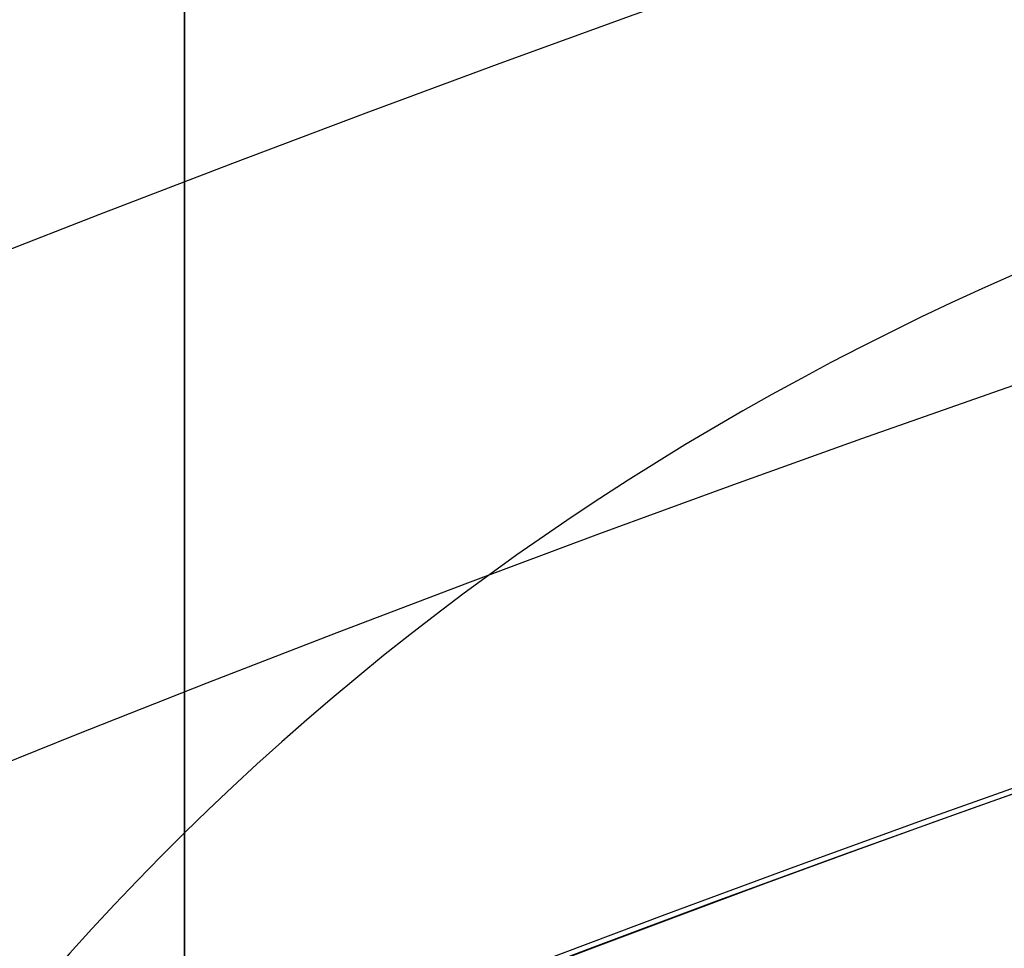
# Model space of a CAD drawing. Header units: millimetres. Extents: x -273 to 273, y -262 to 262.
# Tile 169 of 256: x -0.93 to -0.822, y 2.3 to 2.402. Entities that reach past the tile are written whole.
import ezdxf

# ---------------------------------------------------------------- set-up
doc = ezdxf.new("R2010")
doc.units = ezdxf.units.MM
doc.header["$MEASUREMENT"] = 0
doc.layers.add('Default', color=7, linetype='Continuous', true_color=0x000000)

# ---------------------------------------------------------------- blocks, each defined once
blk = doc.blocks.new('Block 01')
at = {"layer": 'Default', "color": 9, "true_color": 0xbfbfbf}
for points, knots in [([(-0.911993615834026, 1.174451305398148, 779.1962713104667), (-0.9119936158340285, 1.492886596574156, 768.9289814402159), (-0.9119936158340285, 1.820110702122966, 758.6619688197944), (-0.9119936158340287, 2.374785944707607, 741.7204278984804), (-0.9119936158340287, 2.597038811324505, 735.0457329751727), (-0.9119936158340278, 2.89189229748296, 726.3256905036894), (-0.9119936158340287, 2.961368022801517, 724.2802429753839), (-0.911993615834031, 3.16209042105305, 718.3958735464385), (-0.9119936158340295, 3.294091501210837, 714.5569755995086), (-0.911993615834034, 3.489170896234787, 708.9190809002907), (-0.911993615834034, 3.551600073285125, 707.1200660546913), (-0.9119936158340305, 3.76720525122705, 700.9210878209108), (-0.9119936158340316, 3.92115370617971, 696.5211448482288), (-0.9119936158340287, 4.162321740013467, 689.632839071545), (-0.9119936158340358, 4.249461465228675, 687.1444859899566), (-0.9119936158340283, 4.455211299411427, 681.2538729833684), (-0.9119936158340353, 4.57366242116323, 677.851601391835), (-0.911993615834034, 4.72692818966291, 673.3977936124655), (-0.9119936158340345, 4.762973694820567, 672.3463241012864), (-0.9119936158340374, 4.866620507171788, 669.3079617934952), (-0.9119936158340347, 4.93377514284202, 667.3210461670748), (-0.911993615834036, 5.031179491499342, 664.3960803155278), (-0.9119936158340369, 5.062193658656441, 663.4580676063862), (-0.9119936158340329, 5.1509889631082, 660.7487178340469), (-0.9119936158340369, 5.208084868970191, 658.9773482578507), (-0.9119936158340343, 5.290086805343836, 656.3701357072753), (-0.9119936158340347, 5.316063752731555, 655.5343420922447), (-0.9119936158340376, 5.39001494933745, 653.1208759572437), (-0.911993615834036, 5.437061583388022, 651.5431619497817), (-0.9119936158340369, 5.50368430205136, 649.221161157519), (-0.9119936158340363, 5.524639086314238, 648.4769338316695), (-0.9119936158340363, 5.583810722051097, 646.3279756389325), (-0.9119936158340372, 5.620856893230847, 644.923195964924), (-0.9119936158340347, 5.672188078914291, 642.855620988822), (-0.9119936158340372, 5.688155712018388, 642.1928921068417), (-0.9119936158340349, 5.732667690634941, 640.2788206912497), (-0.9119936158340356, 5.759800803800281, 639.0274248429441), (-0.9119936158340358, 5.795993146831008, 637.1852486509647), (-0.9119936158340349, 5.807029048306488, 636.5945367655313), (-0.9119936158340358, 5.845081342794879, 634.4308940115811), (-0.9119936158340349, 5.868228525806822, 632.8578354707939), (-0.9119936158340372, 5.895089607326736, 630.347309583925), (-0.9119936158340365, 5.902864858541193, 629.4099498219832), (-0.9119936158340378, 5.916953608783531, 626.7761057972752), (-0.9119936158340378, 5.917099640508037, 625.0794828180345), (-0.9119936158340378, 5.898611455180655, 622.612757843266), (-0.9119936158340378, 5.890164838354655, 621.842746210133), (-0.9119936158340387, 5.857404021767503, 619.6643214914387), (-0.9119936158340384, 5.825771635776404, 618.2558966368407), (-0.9119936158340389, 5.759504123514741, 616.2001587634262), (-0.9119936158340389, 5.735707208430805, 615.5526534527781), (-0.9119936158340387, 5.658376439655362, 613.7022987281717), (-0.9119936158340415, 5.596805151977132, 612.4996783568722), (-0.9119936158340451, 5.486780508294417, 610.7350559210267), (-0.9119936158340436, 5.448770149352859, 610.1725013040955), (-0.9119936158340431, 5.329822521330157, 608.5447912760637), (-0.9119936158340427, 5.240821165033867, 607.4801711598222), (-0.9119936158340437, 5.091999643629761, 605.9084780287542), (-0.9119936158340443, 5.041227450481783, 605.4005573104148), (-0.911993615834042, 4.884592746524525, 603.9117420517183), (-0.9119936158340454, 4.771454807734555, 602.9316276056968), (-0.911993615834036, 4.589513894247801, 601.4759070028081), (-0.9119936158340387, 4.527750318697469, 600.9993539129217), (-0.9119936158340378, 4.338534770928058, 599.5867161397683), (-0.9119936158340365, 4.205237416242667, 598.6514774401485), (-0.91199361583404, 3.996269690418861, 597.2554963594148), (-0.9119936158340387, 3.925547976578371, 596.7939139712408), (-0.9119936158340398, 3.709981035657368, 595.4152493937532), (-0.9119936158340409, 3.560957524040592, 594.4988948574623), (-0.911993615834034, 3.331312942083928, 593.1269882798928), (-0.9119936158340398, 3.253872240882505, 592.6708113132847), (-0.9119936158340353, 2.940996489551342, 590.8496583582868), (-0.9119936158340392, 2.69838485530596, 589.4860923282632), (-0.9119936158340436, 2.287010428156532, 587.2168322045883), (-0.911993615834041, 2.120698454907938, 586.3105700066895), (-0.9119936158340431, 1.619226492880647, 583.5938846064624), (-0.9119936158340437, 1.281285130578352, 581.7841854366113), (-0.9119936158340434, 0.7796433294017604, 579.0681718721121), (-0.9119936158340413, 0.6132270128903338, 578.1621333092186), (-0.9119936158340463, 0.1179122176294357, 575.4365306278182), (-0.9119936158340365, -0.2057423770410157, 573.6161620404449), (-0.9119936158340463, -0.6733937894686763, 570.8768504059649), (-0.9119936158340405, -0.8267712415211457, 569.9593601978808), (-0.911993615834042, -1.278800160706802, 567.1861831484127), (-0.9119936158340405, -1.56587443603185, 565.3286947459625), (-0.9119936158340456, -1.970381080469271, 562.525607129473), (-0.9119936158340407, -2.101686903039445, 561.5819373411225), (-0.9119936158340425, -2.485289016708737, 558.713283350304), (-0.9119936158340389, -2.72166445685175, 556.7861895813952), (-0.911993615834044, -3.046349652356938, 553.869712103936), (-0.9119936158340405, -3.150606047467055, 552.8820981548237), (-0.9119936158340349, -3.452441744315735, 549.8611813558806), (-0.9119936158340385, -3.63215064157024, 547.8260456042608), (-0.9119936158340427, -3.872576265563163, 544.7373753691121), (-0.9119936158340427, -3.948823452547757, 543.6850949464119), (-0.9119936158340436, -4.167429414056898, 540.4466592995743), (-0.911993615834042, -4.292664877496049, 538.2592411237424), (-0.911993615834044, -4.456377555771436, 534.9305893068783), (-0.911993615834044, -4.50767494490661, 533.790063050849), (-0.9119936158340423, -4.653769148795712, 530.2606409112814), (-0.9119936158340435, -4.734915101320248, 527.8710314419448), (-0.9119936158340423, -4.841270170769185, 524.2260686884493), (-0.9119936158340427, -4.874705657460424, 522.971050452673), (-0.9119936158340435, -4.954379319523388, 519.7506040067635), (-0.9119936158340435, -4.997178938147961, 517.785042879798), (-0.9119936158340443, -5.049892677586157, 515.140949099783), (-0.9119936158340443, -5.0629797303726, 514.4625377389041), (-0.9119936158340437, -5.101831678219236, 512.3911470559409), (-0.911993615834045, -5.12643570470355, 510.998124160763), (-0.9119936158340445, -5.16215651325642, 508.8901081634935), (-0.9119936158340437, -5.174006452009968, 508.1751452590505), (-0.9119936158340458, -5.209548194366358, 505.9926824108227), (-0.9119936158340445, -5.232582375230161, 504.5251555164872), (-0.9119936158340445, -5.266747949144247, 502.3048512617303), (-0.9119936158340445, -5.27821053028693, 501.5520923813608), (-0.9119936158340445, -5.31295063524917, 499.2555378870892), (-0.911993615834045, -5.335990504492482, 497.7117270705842), (-0.9119936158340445, -5.37083300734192, 495.3768162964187), (-0.9119936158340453, -5.382635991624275, 494.5857260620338), (-0.9119936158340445, -5.418711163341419, 492.1741849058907), (-0.9119936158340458, -5.443086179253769, 490.5537276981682), (-0.9119936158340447, -5.480473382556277, 488.1040194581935), (-0.9119936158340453, -5.493221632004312, 487.274771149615), (-0.9119936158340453, -5.532394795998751, 484.7494737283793), (-0.9119936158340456, -5.559188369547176, 483.05342551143), (-0.9119936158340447, -5.600623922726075, 480.4908564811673), (-0.9119936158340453, -5.61479925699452, 479.6243325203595), (-0.9119936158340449, -5.658458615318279, 476.9886369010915), (-0.9119936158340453, -5.68850820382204, 475.2194721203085), (-0.9119936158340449, -5.73513144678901, 472.5481081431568), (-0.9119936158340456, -5.751092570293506, 471.6459008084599), (-0.9119936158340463, -5.800251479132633, 468.9052952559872), (-0.9119936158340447, -5.834148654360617, 467.0669088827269), (-0.9119936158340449, -5.886734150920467, 464.2929469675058), (-0.9119936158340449, -5.904716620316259, 463.357359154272), (-0.9119936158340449, -5.960013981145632, 460.5194645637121), (-0.9119936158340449, -5.998104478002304, 458.617173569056), (-0.9119936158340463, -6.057061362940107, 455.7489439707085), (-0.9119936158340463, -6.07717757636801, 454.7829899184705), (-0.9119936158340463, -6.138878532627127, 451.8575620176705), (-0.9119936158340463, -6.181262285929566, 449.898106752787), (-0.911993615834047, -6.246633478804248, 446.9460749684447), (-0.911993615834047, -6.268872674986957, 445.9534809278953), (-0.9119936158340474, -6.336869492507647, 442.9524122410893), (-0.911993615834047, -6.383400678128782, 440.9439577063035), (-0.9119936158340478, -6.454861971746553, 437.9207263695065), (-0.9119936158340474, -6.479090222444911, 436.9059312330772), (-0.911993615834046, -6.552903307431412, 433.8432529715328), (-0.9119936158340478, -6.603190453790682, 431.7953901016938), (-0.9119936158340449, -6.680049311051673, 428.7157011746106), (-0.9119936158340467, -6.706009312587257, 427.6838573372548), (-0.9119936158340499, -6.811226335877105, 423.5326923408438), (-0.9119936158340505, -6.892049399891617, 420.4134216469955), (-0.9119936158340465, -7.029219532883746, 415.201948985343), (-0.9119936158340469, -7.084865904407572, 413.109724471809), (-0.9119936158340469, -7.225087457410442, 407.8749950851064), (-0.9119936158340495, -7.31016228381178, 404.7325100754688), (-0.9119936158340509, -7.424022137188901, 400.5442496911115), (-0.9119936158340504, -7.45249207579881, 399.498454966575), (-0.911993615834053, -7.537785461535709, 396.3675184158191), (-0.9119936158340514, -7.594668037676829, 394.282382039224), (-0.9119936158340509, -7.679757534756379, 391.1591057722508), (-0.9119936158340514, -7.708021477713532, 390.1209634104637), (-0.9119936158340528, -7.792382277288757, 387.0181774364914), (-0.911993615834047, -7.848367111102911, 384.9535345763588), (-0.9119936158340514, -7.931702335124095, 381.863418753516), (-0.9119936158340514, -7.959282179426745, 380.8379478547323), (-0.9119936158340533, -8.041306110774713, 377.7776060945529), (-0.9119936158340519, -8.09547247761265, 375.7427316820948), (-0.9119936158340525, -8.175690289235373, 372.6993076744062), (-0.9119936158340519, -8.202142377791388, 371.6907642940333), (-0.9119936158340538, -8.280530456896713, 368.684871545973), (-0.9119936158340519, -8.332026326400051, 366.687514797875), (-0.9119936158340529, -8.407865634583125, 363.7020254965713), (-0.9119936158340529, -8.432780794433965, 362.7139027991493), (-0.9119936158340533, -8.506338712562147, 359.7721749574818), (-0.9119936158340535, -8.55438076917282, 357.818559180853), (-0.9119936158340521, -8.624683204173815, 354.8999586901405), (-0.9119936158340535, -8.647686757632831, 353.934986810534), (-0.9119936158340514, -8.71532425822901, 351.0648503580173), (-0.9119936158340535, -8.759197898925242, 349.1596726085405), (-0.9119936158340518, -8.822908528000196, 346.3146257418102), (-0.9119936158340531, -8.843660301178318, 345.3747715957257), (-0.9119936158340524, -8.904390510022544, 342.5813629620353), (-0.9119936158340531, -8.943449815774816, 340.7277936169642), (-0.9119936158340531, -8.999617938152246, 337.960675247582), (-0.9119936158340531, -9.017812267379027, 337.0471422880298), (-0.9119936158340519, -9.070750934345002, 334.3333070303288), (-0.9119936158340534, -9.104418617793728, 332.5329892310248), (-0.9119936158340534, -9.152198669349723, 329.845883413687), (-0.9119936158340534, -9.167564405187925, 328.9591113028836), (-0.911993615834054, -9.211929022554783, 326.325403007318), (-0.911993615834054, -9.23969635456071, 324.5784518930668), (-0.9119936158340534, -9.278348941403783, 321.9711505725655), (-0.911993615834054, -9.290649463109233, 321.1108146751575), (-0.9119936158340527, -9.327343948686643, 318.4400776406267), (-0.9119936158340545, -9.350094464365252, 316.6296610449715), (-0.9119936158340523, -9.381135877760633, 313.871227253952), (-0.9119936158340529, -9.3911516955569, 312.9232220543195), (-0.9119936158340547, -9.41882697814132, 310.1099665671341), (-0.9119936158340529, -9.43450674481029, 308.2447043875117), (-0.9119936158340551, -9.453489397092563, 305.4614127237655), (-0.9119936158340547, -9.459033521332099, 304.54339014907), (-0.9119936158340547, -9.47792991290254, 300.9241268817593), (-0.9119936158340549, -9.485526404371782, 298.2228741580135), (-0.9119936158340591, -9.485971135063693, 293.759259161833), (-0.9119936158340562, -9.483026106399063, 291.996885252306), (-0.9119936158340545, -9.467556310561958, 287.6355809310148), (-0.9119936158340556, -9.45113783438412, 285.0366709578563), (-0.9119936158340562, -9.419143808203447, 281.5809323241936), (-0.9119936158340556, -9.410381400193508, 280.7240323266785), (-0.9119936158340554, -9.38169210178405, 278.1640177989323), (-0.9119936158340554, -9.35928399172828, 276.4609332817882), (-0.911993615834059, -9.320665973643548, 273.9107090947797), (-0.911993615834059, -9.307000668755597, 273.0635295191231), (-0.9119936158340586, -9.249186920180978, 269.6869061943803), (-0.9119936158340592, -9.19837710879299, 267.1575781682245), (-0.911993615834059, -9.062686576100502, 261.2722222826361), (-0.9119936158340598, -8.972087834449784, 257.9163246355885), (-0.9119936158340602, -8.868600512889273, 254.560815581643)], [-6.020184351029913e-12, -6.020184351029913e-12, -6.020184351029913e-12, -6.020184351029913e-12, 3.08170400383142, 3.08170400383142, 5.08524526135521, 5.08524526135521, 5.69923974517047, 5.69923974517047, 6.85160038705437, 6.85160038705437, 7.3916335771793, 7.3916335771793, 8.71243000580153, 8.71243000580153, 9.45939210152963, 9.45939210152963, 10.4806821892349, 10.4806821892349, 10.7963020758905, 10.7963020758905, 11.3927003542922, 11.3927003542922, 11.6742468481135, 11.6742468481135, 12.2059061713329, 12.2059061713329, 12.4567482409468, 12.4567482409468, 12.93023201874, 12.93023201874, 13.1535642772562, 13.1535642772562, 13.5750877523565, 13.5750877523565, 13.773930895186, 13.773930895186, 14.149361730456, 14.149361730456, 14.3265626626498, 14.3265626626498, 14.7983853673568, 14.7983853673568, 15.0794893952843, 15.0794893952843, 15.5881990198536, 15.5881990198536, 15.8190554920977, 15.8190554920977, 16.2413119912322, 16.2413119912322, 16.4354902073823, 16.4354902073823, 16.796292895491, 16.796292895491, 16.96521467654, 16.96521467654, 17.2852354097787, 17.2852354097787, 17.4381472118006, 17.4381472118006, 17.7337000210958, 17.7337000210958, 17.8776726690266, 17.8776726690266, 18.16074032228, 18.16074032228, 18.3006917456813, 18.3006917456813, 18.5789765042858, 18.5789765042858, 18.7176962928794, 18.7176962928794, 19.1329906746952, 19.1329906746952, 19.4093411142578, 19.4093411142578, 19.9616329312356, 19.9616329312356, 20.2380520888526, 20.2380520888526, 20.792946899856, 20.792946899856, 21.0721711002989, 21.0721711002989, 21.6364000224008, 21.6364000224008, 21.922445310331, 21.922445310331, 22.5053417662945, 22.5053417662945, 22.8035072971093, 22.8035072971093, 23.4168527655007, 23.4168527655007, 23.7335784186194, 23.7335784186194, 24.3912364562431, 24.3912364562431, 24.7339018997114, 24.7339018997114, 25.4514382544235, 25.4514382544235, 25.8281694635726, 25.8281694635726, 26.4180755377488, 26.4180755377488, 26.6216616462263, 26.6216616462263, 27.0396714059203, 27.0396714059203, 27.2542036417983, 27.2542036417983, 27.6945345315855, 27.6945345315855, 27.920393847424, 27.920393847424, 28.3835927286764, 28.3835927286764, 28.6209453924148, 28.6209453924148, 29.1071309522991, 29.1071309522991, 29.3559295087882, 29.3559295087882, 29.864793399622, 29.864793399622, 30.1247769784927, 30.1247769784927, 30.655584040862, 30.655584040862, 30.9262783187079, 30.9262783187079, 31.4778662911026, 31.4778662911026, 31.7585832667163, 31.7585832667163, 32.3293622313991, 32.3293622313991, 32.6191999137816, 32.6191999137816, 33.2071516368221, 33.2071516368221, 33.5049937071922, 33.5049937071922, 34.1076709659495, 34.1076709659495, 34.4121864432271, 34.4121864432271, 35.0267123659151, 35.0267123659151, 35.3363552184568, 35.3363552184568, 36.2724298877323, 36.2724298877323, 36.900309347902, 36.900309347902, 37.8433918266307, 37.8433918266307, 38.1572452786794, 38.1572452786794, 38.7830188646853, 38.7830188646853, 39.0945781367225, 39.0945781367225, 39.714203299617, 39.714203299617, 40.0219593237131, 40.0219593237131, 40.6326472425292, 40.6326472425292, 40.9353202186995, 40.9353202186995, 41.5347405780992, 41.5347405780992, 41.8312800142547, 41.8312800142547, 42.4175612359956, 42.4175612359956, 42.7071460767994, 42.7071460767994, 43.2788755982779, 43.2788755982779, 43.5609143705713, 43.5609143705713, 44.1171389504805, 44.1171389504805, 44.3912699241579, 44.3912699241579, 44.9314959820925, 44.9314959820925, 45.1975873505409, 45.1975873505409, 45.7217813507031, 45.7217813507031, 45.9799314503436, 45.9799314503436, 46.5231515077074, 46.5231515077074, 46.8075988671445, 46.8075988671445, 47.3672605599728, 47.3672605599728, 47.6427061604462, 47.6427061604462, 48.4531911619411, 48.4531911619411, 48.9819806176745, 48.9819806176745, 49.7617874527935, 49.7617874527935, 50.0189120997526, 50.0189120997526, 50.5299642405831, 50.5299642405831, 50.7841930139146, 50.7841930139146, 51.5432672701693, 51.5432672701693, 52.55056123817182, 52.55056123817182, 52.55056123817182, 52.55056123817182]), ([(-0.9119936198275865, -10.69344714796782, 254.5606253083), (-0.9119936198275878, -10.79714341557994, 257.9283351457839), (-0.9119936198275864, -10.88765990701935, 261.2872350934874), (-0.9119936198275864, -11.02321941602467, 267.1788808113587), (-0.9119936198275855, -11.0739769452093, 269.7114916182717), (-0.9119936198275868, -11.13171019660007, 273.0925060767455), (-0.9119936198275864, -11.1453545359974, 273.9407974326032), (-0.9119936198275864, -11.1839068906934, 276.4943772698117), (-0.9119936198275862, -11.20626750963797, 278.1997026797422), (-0.9119936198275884, -11.23488052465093, 280.7630777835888), (-0.9119936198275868, -11.24361657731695, 281.6211020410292), (-0.911993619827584, -11.27550100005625, 285.08134707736), (-0.9119936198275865, -11.29183002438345, 287.6836209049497), (-0.9119936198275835, -11.30714070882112, 292.0504794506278), (-0.9119936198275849, -11.31001908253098, 293.8150580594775), (-0.9119936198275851, -11.30940136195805, 298.284077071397), (-0.9119936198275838, -11.30169710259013, 300.988502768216), (-0.9119936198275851, -11.28265450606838, 304.6119072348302), (-0.9119936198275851, -11.2770733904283, 305.5309366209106), (-0.9119936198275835, -11.25797904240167, 308.3171719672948), (-0.9119936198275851, -11.2422246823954, 310.1843537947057), (-0.9119936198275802, -11.21443779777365, 313.0004217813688), (-0.9119936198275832, -11.20438484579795, 313.9493355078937), (-0.911993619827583, -11.17323664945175, 316.7103259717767), (-0.9119936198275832, -11.15041710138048, 318.5223755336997), (-0.91199361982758, -11.11362242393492, 321.1954626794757), (-0.9119936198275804, -11.10129013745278, 322.0565303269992), (-0.9119936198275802, -11.06254327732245, 324.6659481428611), (-0.9119936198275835, -11.03471432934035, 326.4142704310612), (-0.9119936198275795, -10.9902592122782, 329.0499768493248), (-0.9119936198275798, -10.97486383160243, 329.9373877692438), (-0.9119936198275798, -10.92699652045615, 332.6263267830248), (-0.9119936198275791, -10.89327238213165, 334.4278260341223), (-0.9119936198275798, -10.84025158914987, 337.143374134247), (-0.9119936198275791, -10.8220305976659, 338.0574496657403), (-0.9119936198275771, -10.76578470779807, 340.8261098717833), (-0.9119936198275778, -10.7266756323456, 342.6806664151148), (-0.9119936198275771, -10.66587379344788, 345.4754967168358), (-0.9119936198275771, -10.64509901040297, 346.415795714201), (-0.911993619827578, -10.5813220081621, 349.2620896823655), (-0.9119936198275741, -10.5374064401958, 351.1680585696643), (-0.911993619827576, -10.4697094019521, 354.0393232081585), (-0.9119936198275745, -10.44668698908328, 355.004641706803), (-0.9119936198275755, -10.37633097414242, 357.9241935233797), (-0.9119936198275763, -10.32825567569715, 359.878403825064), (-0.9119936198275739, -10.2546514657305, 362.8209655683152), (-0.9119936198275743, -10.22972195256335, 363.8093364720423), (-0.9119936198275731, -10.15384284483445, 366.795480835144), (-0.9119936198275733, -10.10232300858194, 368.7932350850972), (-0.9119936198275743, -10.02390268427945, 371.7996665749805), (-0.9119936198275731, -9.99744099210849, 372.8083594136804), (-0.9119936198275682, -9.917197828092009, 375.8521409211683), (-0.9119936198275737, -9.863017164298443, 377.8872146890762), (-0.9119936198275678, -9.780975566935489, 380.9477978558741), (-0.9119936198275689, -9.7533910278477, 381.973318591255), (-0.9119936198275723, -9.670045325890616, 385.0634911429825), (-0.9119936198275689, -9.614056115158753, 387.1281326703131), (-0.9119936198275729, -9.529692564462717, 390.2308581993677), (-0.9119936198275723, -9.501428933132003, 391.268949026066), (-0.9119936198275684, -9.416344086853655, 394.3919751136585), (-0.9119936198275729, -9.35946719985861, 396.4769048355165), (-0.9119936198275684, -9.274186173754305, 399.6074711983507), (-0.9119936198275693, -9.245721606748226, 400.6531100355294), (-0.9119936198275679, -9.131890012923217, 404.8405512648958), (-0.9119936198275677, -9.046841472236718, 407.982351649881), (-0.9119936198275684, -8.906674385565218, 413.2157407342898), (-0.9119936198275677, -8.851054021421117, 415.30732240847), (-0.9119936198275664, -8.713958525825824, 420.5169339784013), (-0.9119936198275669, -8.63318559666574, 423.6349784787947), (-0.9119936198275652, -8.528039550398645, 427.7844265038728), (-0.9119936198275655, -8.502098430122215, 428.8158007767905), (-0.9119936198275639, -8.425298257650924, 431.8940095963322), (-0.9119936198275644, -8.37505134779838, 433.9408569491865), (-0.9119936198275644, -8.301299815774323, 437.0019716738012), (-0.9119936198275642, -8.277092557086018, 438.0162253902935), (-0.9119936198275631, -8.205695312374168, 441.037780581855), (-0.9119936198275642, -8.159207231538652, 443.0450969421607), (-0.9119936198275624, -8.091275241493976, 446.0444301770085), (-0.9119936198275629, -8.06905782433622, 447.0364320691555), (-0.9119936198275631, -8.003752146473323, 449.9866556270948), (-0.9119936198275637, -7.961411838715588, 451.9448929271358), (-0.9119936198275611, -7.899775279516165, 454.8684785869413), (-0.9119936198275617, -7.879680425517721, 455.8338118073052), (-0.9119936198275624, -7.82078698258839, 458.7001687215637), (-0.9119936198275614, -7.782737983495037, 460.6012077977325), (-0.9119936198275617, -7.727501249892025, 463.4372237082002), (-0.9119936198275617, -7.709538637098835, 464.3721861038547), (-0.9119936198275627, -7.657011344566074, 467.1442856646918), (-0.9119936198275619, -7.623151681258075, 468.9814372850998), (-0.9119936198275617, -7.574046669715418, 471.720206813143), (-0.9119936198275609, -7.558102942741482, 472.621811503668), (-0.9119936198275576, -7.511529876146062, 475.2914091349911), (-0.9119936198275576, -7.481512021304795, 477.0594152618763), (-0.9119936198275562, -7.437897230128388, 479.6934092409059), (-0.9119936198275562, -7.423735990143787, 480.5593852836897), (-0.9119936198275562, -7.38234012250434, 483.1203846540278), (-0.9119936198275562, -7.355570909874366, 484.8154198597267), (-0.9119936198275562, -7.316430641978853, 487.339258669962), (-0.9119936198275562, -7.30369241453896, 488.1680517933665), (-0.9119936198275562, -7.266332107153, 490.61650719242), (-0.9119936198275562, -7.241972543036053, 492.2361802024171), (-0.9119936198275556, -7.205916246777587, 494.6466359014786), (-0.9119936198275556, -7.194118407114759, 495.4374092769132), (-0.9119936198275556, -7.159287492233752, 497.7715281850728), (-0.9119936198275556, -7.136252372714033, 499.314883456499), (-0.9119936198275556, -7.101514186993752, 501.6108817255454), (-0.9119936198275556, -7.09005080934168, 502.3635167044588), (-0.9119936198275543, -7.055878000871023, 504.5836623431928), (-0.9119936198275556, -7.03283520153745, 506.051181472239), (-0.9119936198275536, -6.9972738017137, 508.233802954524), (-0.9119936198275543, -6.985415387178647, 508.948899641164), (-0.9119936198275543, -6.94966259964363, 511.057593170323), (-0.9119936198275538, -6.925031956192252, 512.4511958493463), (-0.9119936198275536, -6.886130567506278, 514.5236764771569), (-0.9119936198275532, -6.873024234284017, 515.2025541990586), (-0.9119936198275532, -6.820216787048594, 517.8491906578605), (-0.9119936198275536, -6.777329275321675, 519.8169500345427), (-0.9119936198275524, -6.697465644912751, 523.041934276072), (-0.9119936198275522, -6.663936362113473, 524.2991944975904), (-0.9119936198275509, -6.557220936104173, 527.952779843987), (-0.9119936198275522, -6.475758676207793, 530.3489995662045), (-0.9119936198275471, -6.329050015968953, 533.8897178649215), (-0.91199361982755, -6.277506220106, 535.0345953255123), (-0.9119936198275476, -6.112920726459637, 538.3778614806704), (-0.9119936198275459, -5.986969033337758, 540.5757351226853), (-0.9119936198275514, -5.767068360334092, 543.8308184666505), (-0.9119936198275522, -5.690333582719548, 544.8890368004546), (-0.9119936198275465, -5.448288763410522, 547.9963192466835), (-0.911993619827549, -5.267332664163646, 550.0442322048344), (-0.9119936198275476, -4.963385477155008, 553.084622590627), (-0.9119936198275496, -4.858379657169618, 554.0788206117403), (-0.9119936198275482, -4.53135910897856, 557.0148478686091), (-0.9119936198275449, -4.293297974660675, 558.9548731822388), (-0.911993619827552, -3.907027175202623, 561.8424585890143), (-0.9119936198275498, -3.77483519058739, 562.7921832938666), (-0.9119936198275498, -3.367765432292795, 565.6121711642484), (-0.9119936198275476, -3.07897641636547, 567.480318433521), (-0.9119936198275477, -2.624445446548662, 570.2682789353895), (-0.9119936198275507, -2.470316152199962, 571.1901005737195), (-0.911993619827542, -2.00075193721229, 573.9401837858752), (-0.911993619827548, -1.67597796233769, 575.7666697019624), (-0.9119936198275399, -1.179286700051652, 578.4996315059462), (-0.9119936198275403, -1.012573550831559, 579.40723380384), (-0.9119936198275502, -0.510605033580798, 582.124926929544), (-0.9119936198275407, -0.1727233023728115, 583.9343087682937), (-0.9119936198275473, 0.328219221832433, 586.6482110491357), (-0.9119936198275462, 0.4941448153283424, 587.5524143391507), (-0.9119936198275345, 0.9041237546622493, 589.8141534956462), (-0.9119936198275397, 1.1457020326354, 591.1720323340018), (-0.9119936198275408, 1.457050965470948, 592.9845304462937), (-0.911993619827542, 1.534033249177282, 593.4380696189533), (-0.9119936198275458, 1.762130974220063, 594.8009451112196), (-0.9119936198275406, 1.91006259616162, 595.7107294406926), (-0.9119936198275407, 2.123914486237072, 597.078701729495), (-0.9119936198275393, 2.194011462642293, 597.5363046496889), (-0.9119936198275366, 2.400956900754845, 598.9190990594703), (-0.911993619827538, 2.532883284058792, 599.8449380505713), (-0.9119936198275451, 2.720048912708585, 601.2426902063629), (-0.9119936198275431, 2.781097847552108, 601.7138780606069), (-0.9119936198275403, 2.960841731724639, 603.152496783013), (-0.9119936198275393, 3.072569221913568, 604.1207356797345), (-0.9119936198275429, 3.22722048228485, 605.5913142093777), (-0.9119936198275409, 3.277337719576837, 606.0929030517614), (-0.9119936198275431, 3.424258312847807, 607.6452160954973), (-0.9119936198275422, 3.512121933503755, 608.696786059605), (-0.9119936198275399, 3.629582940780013, 610.3050597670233), (-0.9119936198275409, 3.667132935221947, 610.8611314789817), (-0.9119936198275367, 3.775901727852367, 612.6066660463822), (-0.91199361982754, 3.83678761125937, 613.7968475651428), (-0.91199361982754, 3.913304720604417, 615.6291731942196), (-0.9119936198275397, 3.936868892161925, 616.270898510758), (-0.9119936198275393, 4.002546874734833, 618.3101884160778), (-0.9119936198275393, 4.033903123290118, 619.7082271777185), (-0.9119936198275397, 4.066393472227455, 621.8719269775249), (-0.9119936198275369, 4.074773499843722, 622.6373859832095), (-0.9119936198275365, 4.093119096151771, 625.0915199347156), (-0.9119936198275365, 4.092941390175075, 626.780412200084), (-0.9119936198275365, 4.078874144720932, 629.4034854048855), (-0.9119936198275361, 4.071113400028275, 630.3376202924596), (-0.91199361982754, 4.044303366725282, 632.8406680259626), (-0.9119936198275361, 4.021200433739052, 634.4095974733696), (-0.9119936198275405, 3.983222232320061, 636.5680034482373), (-0.9119936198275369, 3.972204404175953, 637.1574952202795), (-0.9119936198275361, 3.936065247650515, 638.9962595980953), (-0.9119936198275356, 3.908969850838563, 640.2455222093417), (-0.9119936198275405, 3.86451680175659, 642.1565724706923), (-0.9119936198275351, 3.84856780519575, 642.8183735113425), (-0.9119936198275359, 3.797289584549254, 644.8833772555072), (-0.9119936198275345, 3.76027890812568, 646.2865621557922), (-0.9119936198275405, 3.701160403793, 648.4332767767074), (-0.9119936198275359, 3.680221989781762, 649.176822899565), (-0.9119936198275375, 3.6136446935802, 651.4969561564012), (-0.9119936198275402, 3.566627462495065, 653.0735231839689), (-0.9119936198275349, 3.492719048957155, 655.4853891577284), (-0.9119936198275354, 3.466754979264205, 656.3207039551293), (-0.9119936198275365, 3.384787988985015, 658.9266221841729), (-0.9119936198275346, 3.327714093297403, 660.6972073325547), (-0.9119936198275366, 3.238950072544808, 663.4054753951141), (-0.9119936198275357, 3.207945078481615, 664.3431710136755), (-0.9119936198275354, 3.110564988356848, 667.2672971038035), (-0.91199361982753, 3.043425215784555, 669.2537140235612), (-0.9119936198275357, 2.939799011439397, 672.2914011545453), (-0.9119936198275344, 2.903759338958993, 673.3426791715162), (-0.9119936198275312, 2.750511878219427, 677.7958750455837), (-0.9119936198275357, 2.632072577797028, 681.1977745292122), (-0.9119936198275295, 2.426338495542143, 687.0879073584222), (-0.9119936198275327, 2.339202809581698, 689.5761404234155), (-0.9119936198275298, 2.098041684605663, 696.464250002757), (-0.9119936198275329, 1.94409563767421, 700.8641419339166), (-0.911993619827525, 1.728492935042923, 707.063084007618), (-0.9119936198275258, 1.666064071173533, 708.8621007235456), (-0.9119936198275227, 1.47098486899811, 714.5000263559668), (-0.911993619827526, 1.338983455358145, 718.3389621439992), (-0.9119936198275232, 1.13826018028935, 724.2234005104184), (-0.9119936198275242, 1.068784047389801, 726.2688755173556), (-0.9119936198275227, 0.7739292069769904, 734.9890185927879), (-0.911993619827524, 0.5516751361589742, 741.6637981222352), (-0.911993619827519, -0.003000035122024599, 758.6054230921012), (-0.9119936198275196, -0.3302233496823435, 768.8724418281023), (-0.9119936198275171, -0.6486585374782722, 779.1397283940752)], [-0.0002823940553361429, -0.0002823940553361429, -0.0002823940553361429, -0.0002823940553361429, 1.007598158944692, 1.007598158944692, 1.767417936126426, 1.767417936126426, 2.021900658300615, 2.021900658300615, 2.533466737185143, 2.533466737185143, 2.790850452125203, 2.790850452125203, 3.571437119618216, 3.571437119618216, 4.100742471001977, 4.100742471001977, 4.911976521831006, 4.911976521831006, 5.187661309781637, 5.187661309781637, 5.747781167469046, 5.747781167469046, 6.032446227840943, 6.032446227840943, 6.576060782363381, 6.576060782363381, 6.834389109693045, 6.834389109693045, 7.3589185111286, 7.3589185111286, 7.625166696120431, 7.625166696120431, 8.165684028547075, 8.165684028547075, 8.439949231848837, 8.439949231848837, 8.996419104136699, 8.996419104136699, 9.278568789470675, 9.278568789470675, 9.85049645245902, 9.85049645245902, 10.14016841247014, 10.14016841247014, 10.72659980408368, 10.72659980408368, 11.02320219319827, 11.02320219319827, 11.62272402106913, 11.62272402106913, 11.92543540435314, 11.92543540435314, 12.53617525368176, 12.53617525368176, 12.84394466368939, 12.84394466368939, 13.46357111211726, 13.46357111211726, 13.77511809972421, 13.77511809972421, 14.40084079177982, 14.40084079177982, 14.71465538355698, 14.71465538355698, 15.6575657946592, 15.6575657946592, 16.28528300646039, 16.28528300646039, 17.22104704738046, 17.22104704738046, 17.53057087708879, 17.53057087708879, 18.14483891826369, 18.14483891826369, 18.44921684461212, 18.44921684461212, 19.05160446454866, 19.05160446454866, 19.3492957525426, 19.3492957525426, 19.93693677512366, 19.93693677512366, 20.22661591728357, 20.22661591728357, 20.7970744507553, 20.7970744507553, 21.07763104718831, 21.07763104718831, 21.62890135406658, 21.62890135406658, 21.89944005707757, 21.89944005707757, 22.42994646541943, 22.42994646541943, 22.68978694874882, 22.68978694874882, 23.1983838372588, 23.1983838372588, 23.44706082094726, 23.44706082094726, 23.93303276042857, 23.93303276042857, 24.17029613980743, 24.17029613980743, 24.63335830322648, 24.63335830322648, 24.85917344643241, 24.85917344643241, 25.29947243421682, 25.29947243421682, 25.5140207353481, 25.5140207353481, 25.93213602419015, 25.93213602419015, 26.13581588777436, 26.13581588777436, 26.72619253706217, 26.72619253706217, 27.10341689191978, 27.10341689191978, 27.82244262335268, 27.82244262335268, 28.16609277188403, 28.16609277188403, 28.82613486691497, 28.82613486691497, 29.14421731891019, 29.14421731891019, 29.76049321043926, 29.76049321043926, 30.06017258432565, 30.06017258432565, 30.6460498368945, 30.6460498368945, 30.9334946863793, 30.9334946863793, 31.50019215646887, 31.50019215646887, 31.78042109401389, 31.78042109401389, 32.33673553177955, 32.33673553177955, 32.61351503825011, 32.61351503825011, 33.16572399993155, 33.16572399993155, 33.44158682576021, 33.44158682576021, 33.85554507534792, 33.85554507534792, 33.99364604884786, 33.99364604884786, 34.27039577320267, 34.27039577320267, 34.40941817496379, 34.40941817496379, 34.69030305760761, 34.69030305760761, 34.83302975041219, 34.83302975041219, 35.12584033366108, 35.12584033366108, 35.27728872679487, 35.27728872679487, 35.59430765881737, 35.59430765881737, 35.76173672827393, 35.76173672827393, 36.11968250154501, 36.11968250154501, 36.312533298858, 36.312533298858, 36.73240368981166, 36.73240368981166, 36.96221667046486, 36.96221667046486, 37.46914895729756, 37.46914895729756, 37.74951534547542, 37.74951534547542, 38.22039360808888, 38.22039360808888, 38.39731845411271, 38.39731845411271, 38.77226685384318, 38.77226685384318, 38.97090138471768, 38.97090138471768, 39.39206680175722, 39.39206680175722, 39.61524732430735, 39.61524732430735, 40.08847636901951, 40.08847636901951, 40.33921328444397, 40.33921328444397, 40.87070134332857, 40.87070134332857, 41.1521797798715, 41.1521797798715, 41.74847229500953, 41.74847229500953, 42.06405277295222, 42.06405277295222, 43.08526861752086, 43.08526861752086, 43.83221065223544, 43.83221065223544, 45.15300331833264, 45.15300331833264, 45.6930388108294, 45.6930388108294, 46.84540973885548, 46.84540973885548, 47.45941053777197, 47.45941053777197, 49.46296582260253, 49.46296582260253, 52.54465106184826, 52.54465106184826, 52.54465106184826, 52.54465106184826])]:
    blk.add_open_spline(points, degree=3, knots=knots, dxfattribs=at)
for points in [[(-0.699999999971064, -2.399770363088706, 572.1261478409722), (-0.778539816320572, -2.399770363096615, 572.1261478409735), (-0.9347173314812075, -2.335419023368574, 572.1151600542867), (-1.000000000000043, -2.181469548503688, 572.0888736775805), (-1.000000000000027, -2.104050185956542, 572.0756545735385)], [(-0.7000000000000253, -2.140734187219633, 560.6259462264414), (-0.7785398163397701, -2.140734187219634, 560.6259462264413), (-0.9347173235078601, -2.205440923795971, 560.6345987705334), (-1.00000000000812, -2.360240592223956, 560.65529848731), (-1.00000000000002, -2.438087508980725, 560.6657081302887)]]:
    blk.add_open_spline(points, degree=3, dxfattribs=at)

msp = doc.modelspace()

# ---------------------------------------------------------------- linework, layer by layer
at = {"layer": 'Default', "color": 9, "true_color": 0xbfbfbf}
for centre, radius in [((2.48689957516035e-13, 4.67546815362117e-14, -579.6680000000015), 16), ((1.76744971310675e-13, 1.17676755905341e-15, -67.067876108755), 3.5), ((1.502247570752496e-14, 1.572370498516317e-15, -65.41749310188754), 3.5), ((1.766383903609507e-13, 3.113232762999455e-15, -62.66787610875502), 3), ((1.76717114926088e-13, 1.682889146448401e-15, -65.91787610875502), 2.625), ((2.48689957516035e-13, 4.217312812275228e-14, -582.5224783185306), 2.552031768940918), ((2.581645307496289e-14, 3.38909400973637e-15, -61.26787610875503), 2.4585)]:
    msp.add_circle(centre, radius, dxfattribs=at)
for centre, radius, start, end in [((-1.395194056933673e-13, 8.22590239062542e-15), 100.8499999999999, 0.002522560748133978, 180), ((-1.324139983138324e-13, 1.730501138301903e-14, -43.99999999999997), 100.8499999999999, 0.002522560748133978, 180), ((-3.8628076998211e-14, 1.277357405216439e-14, -22), 100.85, 0.002522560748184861, 270), ((3.505158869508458e-14, 1.727075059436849e-14, -44), 100.0500000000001, 0.002522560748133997, 180.0000000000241), ((3.320097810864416e-14, 8.206820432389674e-15), 100.0500000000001, 0.002522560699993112, 180), ((-3.8628076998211e-14, 1.277357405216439e-14, -22), 100.05, 0.00252256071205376, 270), ((2.486899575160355e-13, 4.64253806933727e-14, -579.1680000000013), 15.99999999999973, 89.99999999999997, 269.9999999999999), ((2.486899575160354e-13, 4.376084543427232e-14, -580.1680000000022), 16, 89.99999999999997, 269.9999999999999), ((2.486899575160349e-13, 7.307073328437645e-14, -578.6680000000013), 15.49999999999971, 89.99999999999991, 269.9999999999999), ((2.486899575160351e-13, 9.12188706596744e-15, -603.1680000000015), 7.499999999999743, 89.99999999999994, 269.9999999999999), ((2.486899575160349e-13, 4.598129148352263e-14, -580.1680000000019), 7.500000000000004, 89.99999999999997, 269.9999999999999), ((2.486899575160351e-13, 2.749419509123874e-14, -591.6680000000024), 7.5, 14.96623824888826, 165.0337617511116), ((2.48689957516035e-13, 7.789619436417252e-15, -603.668000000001), 6.999999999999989, 89.9999999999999, 269.9999999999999), ((2.486899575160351e-13, 7.789619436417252e-15, -603.6680000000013), 4.458500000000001, 89.99999999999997, 269.9999999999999), ((2.488564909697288e-13, 1.265031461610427e-14, -583.6680000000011), 4.45849999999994, 89.9999999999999, 262.0775736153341), ((2.486899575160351e-13, 2.428411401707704e-14, -593.6680000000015), 4.4585, 17.25956172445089, 162.7404382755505), ((2.448644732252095e-14, 7.79312288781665e-15, -62.8678761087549), 4.449999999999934, 59.47667614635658, 239.4766761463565), ((2.185933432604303e-14, -9.758911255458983e-15, -59.66787610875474), 4.450000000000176, 59.47667614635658, 239.4766761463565), ((2.410389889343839e-14, 7.796626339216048e-15, -62.8678761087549), 4.449999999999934, 239.4766761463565, 59.47667614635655), ((2.080400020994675e-14, -9.18803421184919e-15, -59.66787610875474), 4.450000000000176, 239.4766761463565, 59.47667614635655), ((1.76525766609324e-13, 1.571503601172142e-15, -66.16787610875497), 3.5, 0.1740811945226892, 180.1740811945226), ((2.797762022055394e-14, 5.230956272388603e-14, -66.16787610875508), 3.499999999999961, 90.0000000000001, 180.0000000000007), ((1.69864122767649e-14, 5.064422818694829e-14, -64.66711009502), 3.499999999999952, 89.99999999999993, 180.0000000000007), ((1.753766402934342e-13, 8.090921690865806e-16, -67.96787610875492), 3.499999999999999, 2.220794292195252, 178.1273680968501), ((1.789678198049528e-13, 4.439868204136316e-15, -59.66787610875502), 3.000000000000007, 0.1740811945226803, 180.1740811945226), ((1.765272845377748e-13, 1.573240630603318e-15, -65.66787610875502), 3, 0.1740811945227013, 180.1740811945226), ((2.142905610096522e-14, 2.873867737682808e-15, -62.86787610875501), 2.999765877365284, 329.4766761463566, 149.4766761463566), ((2.997251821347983e-14, 4.076401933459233e-15, -59.66787610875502), 2.999765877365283, 329.4766761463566, 149.4766761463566), ((1.765241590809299e-13, 2.016457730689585e-15, -65.66787610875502), 2.625, 0.1740811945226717, 180.1740811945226), ((1.765255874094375e-13, 2.015592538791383e-15, -66.16787610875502), 2.625, 0.1740811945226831, 180.1740811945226), ((1.771915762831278e-13, 4.656708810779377e-15, -59.16787610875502), 2.500000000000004, 0.1740811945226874, 180.1740811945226), ((2.197891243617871e-14, 2.744134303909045e-15, -62.55537610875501), 2.458500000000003, 329.4766761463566, 149.4766761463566), ((2.974346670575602e-14, 3.422327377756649e-15, -59.98037610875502), 2.458500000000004, 329.4766761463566, 149.4766761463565)]:
    msp.add_arc(centre, radius, start, end, dxfattribs=at)
for points, weights, knots in [([(-112.052876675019, 3.686125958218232e-13, -41.67126407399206), (-112.052876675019, -112.052876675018, -41.67126407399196), (-3.551012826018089e-13, -112.052876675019, -41.67126407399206), (112.052876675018, -112.052876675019, -41.67126407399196), (112.052876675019, -3.848246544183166e-13, -41.67126407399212), (112.052876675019, 112.0528766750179, -41.671264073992), (3.859245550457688e-13, 112.052876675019, -41.67126407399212)], [1, 0.7071067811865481, 1, 0.7071067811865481, 1, 0.7071067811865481, 1], [-528.0367412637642, -528.0367412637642, -528.0367412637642, -352.0244941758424, -352.0244941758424, -176.0122470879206, -176.0122470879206, 0, 0, 0]), ([(3.733584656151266e-13, 108.255644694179, -41.67126407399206), (108.255644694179, 108.255644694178, -41.67126407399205), (108.255644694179, -3.295794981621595e-13, -41.67126407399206), (108.255644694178, -108.255644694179, -41.67126407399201), (-3.424886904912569e-13, -108.255644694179, -41.67126407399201), (-108.255644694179, -108.255644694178, -41.67126407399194), (-108.255644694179, 3.561743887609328e-13, -41.67126407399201)], [1, 0.7071067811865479, 1, 0.7071067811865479, 1, 0.7071067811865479, 1], [0, 0, 0, 170.0475690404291, 170.0475690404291, 340.0951380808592, 340.0951380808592, 510.1427071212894, 510.1427071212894, 510.1427071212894]), ([(2.109977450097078e-13, 58.94401797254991, -59.09351528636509), (58.94401797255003, 58.94401797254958, -59.09351528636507), (58.94401797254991, -1.942115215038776e-13, -59.09351528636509), (58.94401797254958, -58.94401797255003, -59.09351528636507), (-1.805700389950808e-13, -58.94401797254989, -59.09351528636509), (-58.94401797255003, -58.94401797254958, -59.09351528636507), (-58.9440179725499, 1.973562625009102e-13, -59.09351528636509), (-58.94401797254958, 58.94401797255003, -59.09351528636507), (2.109977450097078e-13, 58.94401797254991, -59.09351528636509)], [0.9909948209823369, 0.7007391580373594, 0.9909948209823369, 0.7007391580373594, 0.9909948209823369, 0.7007391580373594, 0.9909948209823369, 0.7007391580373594, 0.9909948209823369], [0, 0, 0, 224.1057533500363, 224.1057533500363, 448.211506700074, 448.211506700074, 672.3172600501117, 672.3172600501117, 896.423013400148, 896.423013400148, 896.423013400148]), ([(2.044550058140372e-13, 56.93896143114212, -58.00311703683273), (56.93896143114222, 56.93896143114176, -58.00311703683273), (56.93896143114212, -1.875516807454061e-13, -58.00311703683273), (56.93896143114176, -56.9389614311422, -58.00311703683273), (-1.737930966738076e-13, -56.9389614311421, -58.00311703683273), (-56.93896143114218, -56.93896143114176, -58.00311703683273), (-56.93896143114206, 1.906964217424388e-13, -58.00311703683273), (-56.93896143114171, 56.93896143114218, -58.00311703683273), (2.044550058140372e-13, 56.93896143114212, -58.00311703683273)], [0.9915545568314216, 0.70113495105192, 0.9915545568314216, 0.70113495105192, 0.9915545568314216, 0.70113495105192, 0.9915545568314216, 0.70113495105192, 0.9915545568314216], [0, 0, 0, 216.5112893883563, 216.5112893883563, 433.0225787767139, 433.0225787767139, 649.5338681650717, 649.5338681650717, 866.045157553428, 866.045157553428, 866.045157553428])]:
    msp.add_rational_spline(points, weights, degree=2, knots=knots, dxfattribs=at)
for points, weights in [([(3.859245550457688e-13, 112.052876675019, -41.67126407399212), (-112.052876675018, 112.0528766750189, -41.671264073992), (-112.052876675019, 3.686125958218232e-13, -41.67126407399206)], [1, 0.7071067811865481, 1]), ([(-108.255644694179, 3.561743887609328e-13, -41.67126407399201), (-108.255644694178, 108.255644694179, -41.67126407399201), (3.733584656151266e-13, 108.255644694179, -41.67126407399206)], [1, 0.7071067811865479, 1])]:
    msp.add_rational_spline(points, weights, degree=2, dxfattribs=at)
msp.add_open_spline([(-86.75499999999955, 50.08802260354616, -756.8932544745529), (-43.37749999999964, 25.04401130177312, -775.8033956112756), (2.700062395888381e-13, 7.615262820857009e-14, -794.7135367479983)], degree=2, dxfattribs=at)

# ---------------------------------------------------------------- block references
at = {"layer": 'Default', "color": 9, "true_color": 0xbfbfbf, "extrusion": (0, 0, -1), "rotation": 180}
msp.add_blockref('Block 01', (0, 8.233708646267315e-15, -200), dxfattribs=at)

doc.saveas('drawing.dxf')
